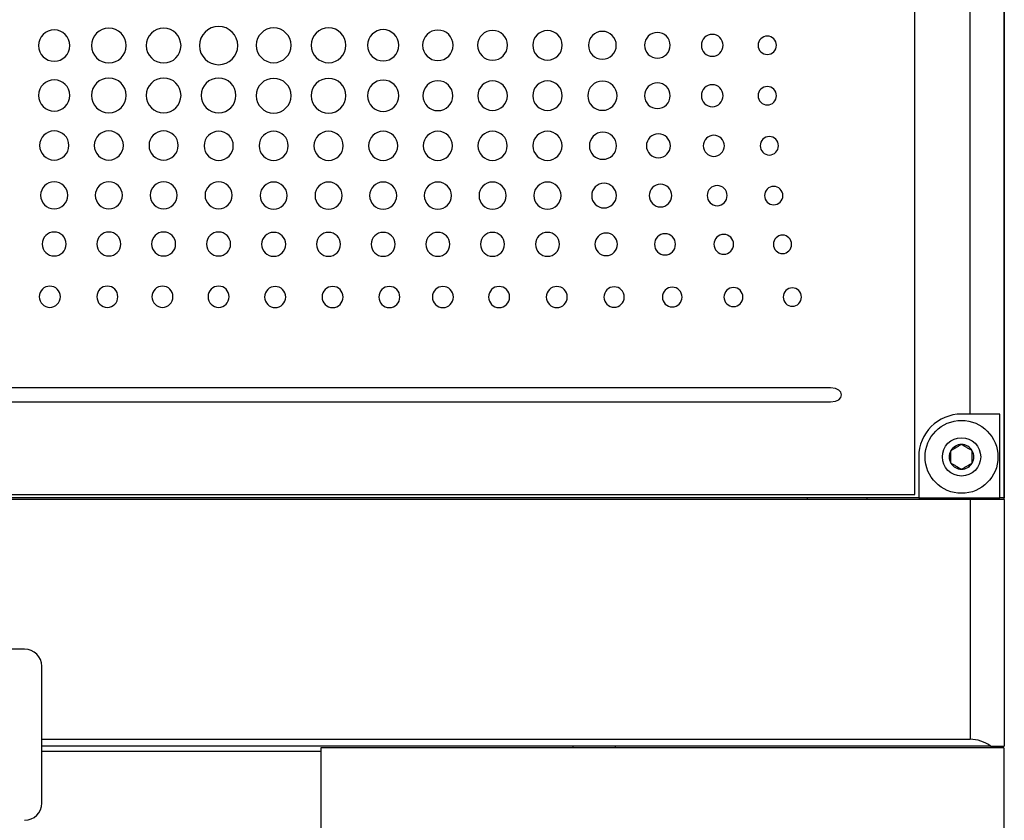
# Model space of a CAD drawing. Header units: inches. Extents: x 5.2 to 30.7, y 2.4 to 19.4.
# Tile 16 of 49: x 12.8 to 15.6, y 7.9 to 10.2. Entities that reach past the tile are written whole.
import ezdxf

# ---------------------------------------------------------------- set-up
doc = ezdxf.new("R2010")
doc.units = ezdxf.units.IN
doc.header["$MEASUREMENT"] = 0

msp = doc.modelspace()

# ---------------------------------------------------------------- linework, layer by layer
at = {"color": 7, "linetype": 'Continuous', "lineweight": 25}
for p, q in [((15.6256, 8.8211), (15.6256, 11.7361)), ((15.6256, 11.7311), (15.6256, 8.8261)), ((15.3646, 8.8361), (15.3646, 11.7211)), ((15.5256, 9.0711), (15.5256, 11.4861)), ((15.1182, 9.1477), (11.6255, 9.1477)), ((11.6255, 9.1068), (15.1182, 9.1068)), ((15.5256, 9.0711), (15.5006, 9.0711)), ((15.6122, 9.0711), (15.5256, 9.0711)), ((15.6122, 8.8261), (15.6122, 9.0711)), ((15.3756, 8.9461), (15.3756, 8.8261)), ((11.3246, 8.8361), (15.3646, 8.8361)), ((15.5256, 8.8211), (11.1656, 8.8211)), ((15.3756, 8.8261), (11.3156, 8.8261)), ((15.2238, 8.8261), (15.2238, 8.8211)), ((15.3756, 8.8261), (15.6122, 8.8261)), ((15.5256, 8.8211), (15.5256, 8.1211)), ((15.6256, 8.8211), (15.5256, 8.8211)), ((15.6256, 8.8261), (15.6122, 8.8261)), ((15.6256, 8.8211), (15.6256, 8.1011)), ((12.7646, 8.3844), (11.8646, 8.3844)), ((12.8146, 7.9344), (12.8146, 8.3344)), ((12.8146, 8.1211), (15.5256, 8.1211)), ((15.5856, 8.1011), (12.8146, 8.1011)), ((13.6296, 8.0854), (12.8146, 8.0854)), ((15.6246, 8.0961), (13.6296, 8.0961)), ((13.6296, 8.0961), (13.6296, 7.4196)), ((13.6296, 8.0854), (13.6296, 7.4196)), ((14.3651, 8.1011), (14.3651, 8.0961)), ((14.4901, 8.0961), (14.4901, 8.1011)), ((15.5856, 8.1011), (15.6256, 8.1011)), ((15.6246, 8.0961), (15.6246, 7.4196))]:
    msp.add_line(p, q, dxfattribs=at)
at = {"color": 1, "linetype": 'Continuous', "lineweight": 25}
msp.add_line((15.0506, 8.8211), (15.0506, 8.8261), dxfattribs=at)
at = {"color": 7, "linetype": 'Continuous', "lineweight": 25}
for radius in [0.1065, 0.056]:
    msp.add_circle((15.5006, 8.9461), radius, dxfattribs=at)
for centre, radius, start, end in [((15.5006, 8.9461), 0.125, 90, 180), ((15.5006, 8.9461), 0.0361, 90, 150), ((15.5006, 8.9461), 0.0361, 30, 90), ((15.5006, 8.9461), 0.0361, 150, 210), ((15.5006, 8.9461), 0.0361, 330, 30), ((15.5006, 8.9461), 0.0361, 210, 270), ((15.5006, 8.9461), 0.0361, 270, 330), ((12.7646, 8.3344), 0.05, 0, 90), ((15.5256, 8.0211), 0.1, 53.1301, 90), ((12.7646, 7.9344), 0.05, 270, 0)]:
    msp.add_arc(centre, radius, start, end, dxfattribs=at)
for points, knots in [([(12.8968, 10.1475), (12.8968, 10.1728), (12.8764, 10.1932), (12.8511, 10.1932), (12.8259, 10.1932), (12.8055, 10.1728), (12.8055, 10.1475)], [0, 0, 0, 0, 1, 1, 1, 2, 2, 2, 2]), ([(13.0614, 10.1475), (13.0614, 10.1756), (13.0387, 10.1983), (13.0106, 10.1983), (12.9825, 10.1983), (12.9598, 10.1756), (12.9598, 10.1475)], [0, 0, 0, 0, 1, 1, 1, 2, 2, 2, 2]), ([(13.2214, 10.1475), (13.2214, 10.1756), (13.1987, 10.1983), (13.1706, 10.1983), (13.1426, 10.1983), (13.1199, 10.1756), (13.1199, 10.1475)], [0, 0, 0, 0, 1, 1, 1, 2, 2, 2, 2]), ([(13.387, 10.1475), (13.387, 10.1784), (13.362, 10.2034), (13.3312, 10.2034), (13.3003, 10.2034), (13.2753, 10.1784), (13.2753, 10.1475)], [0, 0, 0, 0, 1, 1, 1, 2, 2, 2, 2]), ([(13.5427, 10.1484), (13.5427, 10.1764), (13.52, 10.1991), (13.492, 10.1991), (13.4639, 10.1991), (13.4412, 10.1764), (13.4412, 10.1484)], [2, 2, 2, 2, 3, 3, 3, 4, 4, 4, 4]), ([(13.703, 10.1484), (13.703, 10.1764), (13.6803, 10.1991), (13.6523, 10.1991), (13.6242, 10.1991), (13.6015, 10.1764), (13.6015, 10.1484)], [2, 2, 2, 2, 3, 3, 3, 4, 4, 4, 4]), ([(13.8574, 10.1484), (13.8574, 10.1736), (13.837, 10.1941), (13.8117, 10.1941), (13.7865, 10.1941), (13.7661, 10.1736), (13.7661, 10.1484)], [2, 2, 2, 2, 3, 3, 3, 4, 4, 4, 4]), ([(14.0162, 10.1484), (14.0162, 10.1731), (13.9962, 10.193), (13.9715, 10.193), (13.9468, 10.193), (13.9269, 10.1731), (13.9269, 10.1484)], [2, 2, 2, 2, 3, 3, 3, 4, 4, 4, 4]), ([(14.1749, 10.1484), (14.1749, 10.1725), (14.1553, 10.192), (14.1312, 10.192), (14.1071, 10.192), (14.0876, 10.1725), (14.0876, 10.1484)], [2, 2, 2, 2, 3, 3, 3, 4, 4, 4, 4]), ([(14.3347, 10.1484), (14.3347, 10.1722), (14.3154, 10.1915), (14.2915, 10.1915), (14.2677, 10.1915), (14.2484, 10.1722), (14.2484, 10.1484)], [2, 2, 2, 2, 3, 3, 3, 4, 4, 4, 4]), ([(14.4926, 10.1484), (14.4926, 10.1709), (14.4744, 10.1892), (14.4519, 10.1892), (14.4295, 10.1892), (14.4113, 10.1709), (14.4113, 10.1484)], [0, 0, 0, 0, 1, 1, 1, 2, 2, 2, 2]), ([(14.6499, 10.1484), (14.6499, 10.1691), (14.6331, 10.1859), (14.6124, 10.1859), (14.5916, 10.1859), (14.5748, 10.1691), (14.5748, 10.1484)], [0, 0, 0, 0, 1, 1, 1, 2, 2, 2, 2]), ([(14.8046, 10.1484), (14.8046, 10.166), (14.7904, 10.1804), (14.7728, 10.1804), (14.7553, 10.1804), (14.7411, 10.166), (14.7411, 10.1484)], [0, 0, 0, 0, 1, 1, 1, 2, 2, 2, 2]), ([(14.96, 10.1484), (14.96, 10.1632), (14.948, 10.1753), (14.9333, 10.1753), (14.9185, 10.1753), (14.9066, 10.1632), (14.9066, 10.1484)], [2, 2, 2, 2, 3, 3, 3, 4, 4, 4, 4]), ([(12.8055, 10.1475), (12.8055, 10.1223), (12.8259, 10.1018), (12.8511, 10.1018), (12.8764, 10.1018), (12.8968, 10.1223), (12.8968, 10.1475)], [2, 2, 2, 2, 3, 3, 3, 4, 4, 4, 4]), ([(12.9598, 10.1475), (12.9598, 10.1195), (12.9825, 10.0968), (13.0106, 10.0968), (13.0387, 10.0968), (13.0614, 10.1195), (13.0614, 10.1475)], [2, 2, 2, 2, 3, 3, 3, 4, 4, 4, 4]), ([(13.1199, 10.1475), (13.1199, 10.1195), (13.1426, 10.0968), (13.1706, 10.0968), (13.1987, 10.0968), (13.2214, 10.1195), (13.2214, 10.1475)], [2, 2, 2, 2, 3, 3, 3, 4, 4, 4, 4]), ([(13.2753, 10.1475), (13.2753, 10.1167), (13.3003, 10.0917), (13.3312, 10.0917), (13.362, 10.0917), (13.387, 10.1167), (13.387, 10.1475)], [2, 2, 2, 2, 3, 3, 3, 4, 4, 4, 4]), ([(13.4412, 10.1484), (13.4412, 10.1203), (13.4639, 10.0976), (13.492, 10.0976), (13.52, 10.0976), (13.5427, 10.1203), (13.5427, 10.1484)], [0, 0, 0, 0, 1, 1, 1, 2, 2, 2, 2]), ([(13.6015, 10.1484), (13.6015, 10.1203), (13.6242, 10.0976), (13.6523, 10.0976), (13.6803, 10.0976), (13.703, 10.1203), (13.703, 10.1484)], [0, 0, 0, 0, 1, 1, 1, 2, 2, 2, 2]), ([(13.7661, 10.1484), (13.7661, 10.1231), (13.7865, 10.1027), (13.8117, 10.1027), (13.837, 10.1027), (13.8574, 10.1231), (13.8574, 10.1484)], [0, 0, 0, 0, 1, 1, 1, 2, 2, 2, 2]), ([(13.9269, 10.1484), (13.9269, 10.1237), (13.9468, 10.1037), (13.9715, 10.1037), (13.9962, 10.1037), (14.0162, 10.1237), (14.0162, 10.1484)], [0, 0, 0, 0, 1, 1, 1, 2, 2, 2, 2]), ([(14.0876, 10.1484), (14.0876, 10.1243), (14.1071, 10.1047), (14.1312, 10.1047), (14.1553, 10.1047), (14.1749, 10.1243), (14.1749, 10.1484)], [0, 0, 0, 0, 1, 1, 1, 2, 2, 2, 2]), ([(14.2484, 10.1484), (14.2484, 10.1245), (14.2677, 10.1052), (14.2915, 10.1052), (14.3154, 10.1052), (14.3347, 10.1245), (14.3347, 10.1484)], [0, 0, 0, 0, 1, 1, 1, 2, 2, 2, 2]), ([(14.4113, 10.1484), (14.4113, 10.1258), (14.4295, 10.1076), (14.4519, 10.1076), (14.4744, 10.1076), (14.4926, 10.1258), (14.4926, 10.1484)], [2, 2, 2, 2, 3, 3, 3, 4, 4, 4, 4]), ([(14.5748, 10.1484), (14.5748, 10.1276), (14.5916, 10.1108), (14.6124, 10.1108), (14.6331, 10.1108), (14.6499, 10.1276), (14.6499, 10.1484)], [2, 2, 2, 2, 3, 3, 3, 4, 4, 4, 4]), ([(14.7411, 10.1484), (14.7411, 10.1307), (14.7553, 10.1164), (14.7728, 10.1164), (14.7904, 10.1164), (14.8046, 10.1307), (14.8046, 10.1484)], [2, 2, 2, 2, 3, 3, 3, 4, 4, 4, 4]), ([(14.9066, 10.1484), (14.9066, 10.1335), (14.9185, 10.1215), (14.9333, 10.1215), (14.948, 10.1215), (14.96, 10.1335), (14.96, 10.1484)], [0, 0, 0, 0, 1, 1, 1, 2, 2, 2, 2]), ([(12.8968, 10.002), (12.8968, 10.0273), (12.8764, 10.0477), (12.8511, 10.0477), (12.8259, 10.0477), (12.8055, 10.0273), (12.8055, 10.002)], [0, 0, 0, 0, 1, 1, 1, 2, 2, 2, 2]), ([(13.0614, 10.002), (13.0614, 10.0301), (13.0387, 10.0528), (13.0106, 10.0528), (12.9825, 10.0528), (12.9598, 10.0301), (12.9598, 10.002)], [0, 0, 0, 0, 1, 1, 1, 2, 2, 2, 2]), ([(13.2214, 10.002), (13.2214, 10.0301), (13.1987, 10.0528), (13.1706, 10.0528), (13.1426, 10.0528), (13.1199, 10.0301), (13.1199, 10.002)], [0, 0, 0, 0, 1, 1, 1, 2, 2, 2, 2]), ([(13.3819, 10.002), (13.3819, 10.0301), (13.3592, 10.0528), (13.3312, 10.0528), (13.3031, 10.0528), (13.2804, 10.0301), (13.2804, 10.002)], [0, 0, 0, 0, 1, 1, 1, 2, 2, 2, 2]), ([(13.5427, 10.0011), (13.5427, 10.0292), (13.52, 10.0519), (13.492, 10.0519), (13.4639, 10.0519), (13.4412, 10.0292), (13.4412, 10.0011)], [2, 2, 2, 2, 3, 3, 3, 4, 4, 4, 4]), ([(13.703, 10.0011), (13.703, 10.0292), (13.6803, 10.0519), (13.6523, 10.0519), (13.6242, 10.0519), (13.6015, 10.0292), (13.6015, 10.0011)], [2, 2, 2, 2, 3, 3, 3, 4, 4, 4, 4]), ([(13.8574, 10.0011), (13.8574, 10.0264), (13.837, 10.0468), (13.8117, 10.0468), (13.7865, 10.0468), (13.7661, 10.0264), (13.7661, 10.0011)], [2, 2, 2, 2, 3, 3, 3, 4, 4, 4, 4]), ([(14.0152, 10.0011), (14.0152, 10.0252), (13.9957, 10.0448), (13.9715, 10.0448), (13.9474, 10.0448), (13.9279, 10.0252), (13.9279, 10.0011)], [2, 2, 2, 2, 3, 3, 3, 4, 4, 4, 4]), ([(14.1744, 10.0011), (14.1744, 10.025), (14.1551, 10.0443), (14.1312, 10.0443), (14.1074, 10.0443), (14.0881, 10.025), (14.0881, 10.0011)], [2, 2, 2, 2, 3, 3, 3, 4, 4, 4, 4]), ([(14.3347, 10.0011), (14.3347, 10.025), (14.3154, 10.0443), (14.2915, 10.0443), (14.2677, 10.0443), (14.2484, 10.025), (14.2484, 10.0011)], [2, 2, 2, 2, 3, 3, 3, 4, 4, 4, 4]), ([(14.4946, 10.0011), (14.4946, 10.0247), (14.4755, 10.0438), (14.4284, 10.0438), (14.4093, 10.0247), (14.4093, 10.0011)], [0, 0, 0, 0, 1, 1, 2, 2, 2, 2]), ([(14.6499, 10.0011), (14.6499, 10.0219), (14.6331, 10.0387), (14.6124, 10.0387), (14.5916, 10.0387), (14.5748, 10.0219), (14.5748, 10.0011)], [0, 0, 0, 0, 1, 1, 1, 2, 2, 2, 2]), ([(14.8046, 10.0011), (14.8046, 10.0188), (14.7904, 10.0331), (14.7728, 10.0331), (14.7553, 10.0331), (14.7411, 10.0188), (14.7411, 10.0011)], [0, 0, 0, 0, 1, 1, 1, 2, 2, 2, 2]), ([(14.96, 10.0011), (14.96, 10.016), (14.948, 10.028), (14.9333, 10.028), (14.9185, 10.028), (14.9066, 10.016), (14.9066, 10.0011)], [2, 2, 2, 2, 3, 3, 3, 4, 4, 4, 4]), ([(12.8055, 10.002), (12.8055, 9.9768), (12.8259, 9.9563), (12.8511, 9.9563), (12.8764, 9.9563), (12.8968, 9.9768), (12.8968, 10.002)], [2, 2, 2, 2, 3, 3, 3, 4, 4, 4, 4]), ([(12.9598, 10.002), (12.9598, 9.974), (12.9825, 9.9513), (13.0106, 9.9513), (13.0387, 9.9513), (13.0614, 9.974), (13.0614, 10.002)], [2, 2, 2, 2, 3, 3, 3, 4, 4, 4, 4]), ([(13.1199, 10.002), (13.1199, 9.974), (13.1426, 9.9513), (13.1706, 9.9513), (13.1987, 9.9513), (13.2214, 9.974), (13.2214, 10.002)], [2, 2, 2, 2, 3, 3, 3, 4, 4, 4, 4]), ([(13.2804, 10.002), (13.2804, 9.974), (13.3031, 9.9513), (13.3312, 9.9513), (13.3592, 9.9513), (13.3819, 9.974), (13.3819, 10.002)], [2, 2, 2, 2, 3, 3, 3, 4, 4, 4, 4]), ([(13.4412, 10.0011), (13.4412, 9.9731), (13.4639, 9.9504), (13.492, 9.9504), (13.52, 9.9504), (13.5427, 9.9731), (13.5427, 10.0011)], [0, 0, 0, 0, 1, 1, 1, 2, 2, 2, 2]), ([(13.6015, 10.0011), (13.6015, 9.9731), (13.6242, 9.9504), (13.6523, 9.9504), (13.6803, 9.9504), (13.703, 9.9731), (13.703, 10.0011)], [0, 0, 0, 0, 1, 1, 1, 2, 2, 2, 2]), ([(13.7661, 10.0011), (13.7661, 9.9759), (13.7865, 9.9554), (13.8117, 9.9554), (13.837, 9.9554), (13.8574, 9.9759), (13.8574, 10.0011)], [0, 0, 0, 0, 1, 1, 1, 2, 2, 2, 2]), ([(13.9279, 10.0011), (13.9279, 9.977), (13.9474, 9.9575), (13.9715, 9.9575), (13.9957, 9.9575), (14.0152, 9.977), (14.0152, 10.0011)], [0, 0, 0, 0, 1, 1, 1, 2, 2, 2, 2]), ([(14.0881, 10.0011), (14.0881, 9.9773), (14.1074, 9.958), (14.1312, 9.958), (14.1551, 9.958), (14.1744, 9.9773), (14.1744, 10.0011)], [0, 0, 0, 0, 1, 1, 1, 2, 2, 2, 2]), ([(14.2484, 10.0011), (14.2484, 9.9773), (14.2677, 9.958), (14.2915, 9.958), (14.3154, 9.958), (14.3347, 9.9773), (14.3347, 10.0011)], [0, 0, 0, 0, 1, 1, 1, 2, 2, 2, 2]), ([(14.4093, 10.0011), (14.4093, 9.9776), (14.4284, 9.9585), (14.4755, 9.9585), (14.4946, 9.9776), (14.4946, 10.0011)], [2, 2, 2, 2, 3, 3, 4, 4, 4, 4]), ([(14.5748, 10.0011), (14.5748, 9.9804), (14.5916, 9.9636), (14.6124, 9.9636), (14.6331, 9.9636), (14.6499, 9.9804), (14.6499, 10.0011)], [2, 2, 2, 2, 3, 3, 3, 4, 4, 4, 4]), ([(14.7411, 10.0011), (14.7411, 9.9835), (14.7553, 9.9691), (14.7728, 9.9691), (14.7904, 9.9691), (14.8046, 9.9835), (14.8046, 10.0011)], [2, 2, 2, 2, 3, 3, 3, 4, 4, 4, 4]), ([(14.9066, 10.0011), (14.9066, 9.9863), (14.9185, 9.9742), (14.9333, 9.9742), (14.948, 9.9742), (14.96, 9.9863), (14.96, 10.0011)], [0, 0, 0, 0, 1, 1, 1, 2, 2, 2, 2]), ([(12.8938, 9.8557), (12.8938, 9.8793), (12.8747, 9.8984), (12.8511, 9.8984), (12.8276, 9.8984), (12.8085, 9.8793), (12.8085, 9.8557)], [0, 0, 0, 0, 1, 1, 1, 2, 2, 2, 2]), ([(13.0532, 9.8557), (13.0532, 9.8793), (13.0342, 9.8984), (13.0106, 9.8984), (12.987, 9.8984), (12.968, 9.8793), (12.968, 9.8557)], [0, 0, 0, 0, 1, 1, 1, 2, 2, 2, 2]), ([(13.2133, 9.8557), (13.2133, 9.8793), (13.1942, 9.8984), (13.1706, 9.8984), (13.1471, 9.8984), (13.128, 9.8793), (13.128, 9.8557)], [0, 0, 0, 0, 1, 1, 1, 2, 2, 2, 2]), ([(13.3741, 9.8548), (13.3741, 9.8784), (13.355, 9.8975), (13.3079, 9.8975), (13.2888, 9.8784), (13.2888, 9.8548)], [2, 2, 2, 2, 3, 3, 4, 4, 4, 4]), ([(13.5346, 9.8548), (13.5346, 9.8784), (13.5155, 9.8975), (13.492, 9.8975), (13.4684, 9.8975), (13.4493, 9.8784), (13.4493, 9.8548)], [2, 2, 2, 2, 3, 3, 3, 4, 4, 4, 4]), ([(13.6949, 9.8548), (13.6949, 9.8784), (13.6758, 9.8975), (13.6523, 9.8975), (13.6287, 9.8975), (13.6096, 9.8784), (13.6096, 9.8548)], [2, 2, 2, 2, 3, 3, 3, 4, 4, 4, 4]), ([(13.8544, 9.8548), (13.8544, 9.8784), (13.8353, 9.8975), (13.8117, 9.8975), (13.7881, 9.8975), (13.7691, 9.8784), (13.7691, 9.8548)], [2, 2, 2, 2, 3, 3, 3, 4, 4, 4, 4]), ([(14.0141, 9.8548), (14.0141, 9.8784), (13.9951, 9.8975), (13.9715, 9.8975), (13.9479, 9.8975), (13.9289, 9.8784), (13.9289, 9.8548)], [2, 2, 2, 2, 3, 3, 3, 4, 4, 4, 4]), ([(14.1738, 9.8548), (14.1738, 9.8784), (14.1548, 9.8975), (14.1312, 9.8975), (14.1076, 9.8975), (14.0885, 9.8784), (14.0885, 9.8548)], [2, 2, 2, 2, 3, 3, 3, 4, 4, 4, 4]), ([(14.3341, 9.8548), (14.3341, 9.8784), (14.3151, 9.8975), (14.2915, 9.8975), (14.2679, 9.8975), (14.2488, 9.8784), (14.2488, 9.8548)], [2, 2, 2, 2, 3, 3, 3, 4, 4, 4, 4]), ([(14.493, 9.8548), (14.493, 9.8767), (14.4753, 9.8944), (14.4534, 9.8944), (14.4316, 9.8944), (14.4138, 9.8767), (14.4138, 9.8548)], [0, 0, 0, 0, 1, 1, 1, 2, 2, 2, 2]), ([(14.6504, 9.8548), (14.6504, 9.8742), (14.6347, 9.8899), (14.6154, 9.8899), (14.596, 9.8899), (14.5804, 9.8742), (14.5804, 9.8548)], [0, 0, 0, 0, 1, 1, 1, 2, 2, 2, 2]), ([(14.8081, 9.8548), (14.8081, 9.8719), (14.7943, 9.8858), (14.7773, 9.8858), (14.7604, 9.8858), (14.7466, 9.8719), (14.7466, 9.8548)], [0, 0, 0, 0, 1, 1, 1, 2, 2, 2, 2]), ([(14.966, 9.8548), (14.966, 9.8697), (14.954, 9.8817), (14.9393, 9.8817), (14.9246, 9.8817), (14.9126, 9.8697), (14.9126, 9.8548)], [2, 2, 2, 2, 3, 3, 3, 4, 4, 4, 4]), ([(12.8085, 9.8557), (12.8085, 9.8322), (12.8276, 9.8131), (12.8511, 9.8131), (12.8747, 9.8131), (12.8938, 9.8322), (12.8938, 9.8557)], [2, 2, 2, 2, 3, 3, 3, 4, 4, 4, 4]), ([(12.968, 9.8557), (12.968, 9.8322), (12.987, 9.8131), (13.0106, 9.8131), (13.0342, 9.8131), (13.0532, 9.8322), (13.0532, 9.8557)], [2, 2, 2, 2, 3, 3, 3, 4, 4, 4, 4]), ([(13.128, 9.8557), (13.128, 9.8322), (13.1471, 9.8131), (13.1706, 9.8131), (13.1942, 9.8131), (13.2133, 9.8322), (13.2133, 9.8557)], [2, 2, 2, 2, 3, 3, 3, 4, 4, 4, 4]), ([(13.2888, 9.8548), (13.2888, 9.8313), (13.3079, 9.8122), (13.355, 9.8122), (13.3741, 9.8313), (13.3741, 9.8548)], [0, 0, 0, 0, 1, 1, 2, 2, 2, 2]), ([(13.4493, 9.8548), (13.4493, 9.8313), (13.4684, 9.8122), (13.492, 9.8122), (13.5155, 9.8122), (13.5346, 9.8313), (13.5346, 9.8548)], [0, 0, 0, 0, 1, 1, 1, 2, 2, 2, 2]), ([(13.6096, 9.8548), (13.6096, 9.8313), (13.6287, 9.8122), (13.6523, 9.8122), (13.6758, 9.8122), (13.6949, 9.8313), (13.6949, 9.8548)], [0, 0, 0, 0, 1, 1, 1, 2, 2, 2, 2]), ([(13.7691, 9.8548), (13.7691, 9.8313), (13.7881, 9.8122), (13.8117, 9.8122), (13.8353, 9.8122), (13.8544, 9.8313), (13.8544, 9.8548)], [0, 0, 0, 0, 1, 1, 1, 2, 2, 2, 2]), ([(13.9289, 9.8548), (13.9289, 9.8313), (13.9479, 9.8122), (13.9715, 9.8122), (13.9951, 9.8122), (14.0141, 9.8313), (14.0141, 9.8548)], [0, 0, 0, 0, 1, 1, 1, 2, 2, 2, 2]), ([(14.0885, 9.8548), (14.0885, 9.8313), (14.1076, 9.8122), (14.1312, 9.8122), (14.1548, 9.8122), (14.1738, 9.8313), (14.1738, 9.8548)], [0, 0, 0, 0, 1, 1, 1, 2, 2, 2, 2]), ([(14.2488, 9.8548), (14.2488, 9.8313), (14.2679, 9.8122), (14.2915, 9.8122), (14.3151, 9.8122), (14.3341, 9.8313), (14.3341, 9.8548)], [0, 0, 0, 0, 1, 1, 1, 2, 2, 2, 2]), ([(14.4138, 9.8548), (14.4138, 9.833), (14.4316, 9.8153), (14.4534, 9.8153), (14.4753, 9.8153), (14.493, 9.833), (14.493, 9.8548)], [2, 2, 2, 2, 3, 3, 3, 4, 4, 4, 4]), ([(14.5804, 9.8548), (14.5804, 9.8355), (14.596, 9.8198), (14.6154, 9.8198), (14.6347, 9.8198), (14.6504, 9.8355), (14.6504, 9.8548)], [2, 2, 2, 2, 3, 3, 3, 4, 4, 4, 4]), ([(14.7466, 9.8548), (14.7466, 9.8377), (14.7604, 9.8239), (14.7773, 9.8239), (14.7943, 9.8239), (14.8081, 9.8377), (14.8081, 9.8548)], [2, 2, 2, 2, 3, 3, 3, 4, 4, 4, 4]), ([(14.9126, 9.8548), (14.9126, 9.84), (14.9246, 9.8279), (14.9393, 9.8279), (14.954, 9.8279), (14.966, 9.84), (14.966, 9.8548)], [0, 0, 0, 0, 1, 1, 1, 2, 2, 2, 2]), ([(12.8907, 9.7102), (12.8907, 9.7321), (12.873, 9.7498), (12.8511, 9.7498), (12.8293, 9.7498), (12.8115, 9.7321), (12.8115, 9.7102)], [2, 2, 2, 2, 3, 3, 3, 4, 4, 4, 4]), ([(13.0502, 9.7102), (13.0502, 9.7321), (13.0325, 9.7498), (13.0106, 9.7498), (12.9887, 9.7498), (12.971, 9.7321), (12.971, 9.7102)], [2, 2, 2, 2, 3, 3, 3, 4, 4, 4, 4]), ([(13.2102, 9.7102), (13.2102, 9.7321), (13.1925, 9.7498), (13.1706, 9.7498), (13.1488, 9.7498), (13.131, 9.7321), (13.131, 9.7102)], [2, 2, 2, 2, 3, 3, 3, 4, 4, 4, 4]), ([(13.3708, 9.7102), (13.3708, 9.7321), (13.353, 9.7498), (13.3312, 9.7498), (13.3093, 9.7498), (13.2916, 9.7321), (13.2916, 9.7102)], [2, 2, 2, 2, 3, 3, 3, 4, 4, 4, 4]), ([(13.5315, 9.7093), (13.5315, 9.7312), (13.5138, 9.7489), (13.492, 9.7489), (13.4701, 9.7489), (13.4524, 9.7312), (13.4524, 9.7093)], [2, 2, 2, 2, 3, 3, 3, 4, 4, 4, 4]), ([(13.6918, 9.7093), (13.6918, 9.7312), (13.6741, 9.7489), (13.6523, 9.7489), (13.6304, 9.7489), (13.6127, 9.7312), (13.6127, 9.7093)], [2, 2, 2, 2, 3, 3, 3, 4, 4, 4, 4]), ([(13.8513, 9.7093), (13.8513, 9.7312), (13.8336, 9.7489), (13.8117, 9.7489), (13.7899, 9.7489), (13.7721, 9.7312), (13.7721, 9.7093)], [2, 2, 2, 2, 3, 3, 3, 4, 4, 4, 4]), ([(14.0111, 9.7093), (14.0111, 9.7312), (13.9934, 9.7489), (13.9715, 9.7489), (13.9496, 9.7489), (13.9319, 9.7312), (13.9319, 9.7093)], [2, 2, 2, 2, 3, 3, 3, 4, 4, 4, 4]), ([(14.1708, 9.7093), (14.1708, 9.7312), (14.153, 9.7489), (14.1312, 9.7489), (14.1093, 9.7489), (14.0916, 9.7312), (14.0916, 9.7093)], [2, 2, 2, 2, 3, 3, 3, 4, 4, 4, 4]), ([(14.3311, 9.7093), (14.3311, 9.7312), (14.3133, 9.7489), (14.2915, 9.7489), (14.2696, 9.7489), (14.2519, 9.7312), (14.2519, 9.7093)], [2, 2, 2, 2, 3, 3, 3, 4, 4, 4, 4]), ([(14.4927, 9.7093), (14.4927, 9.7292), (14.4766, 9.7453), (14.4567, 9.7453), (14.4367, 9.7453), (14.4206, 9.7292), (14.4206, 9.7093)], [0, 0, 0, 0, 1, 1, 1, 2, 2, 2, 2]), ([(14.6548, 9.7093), (14.6548, 9.7275), (14.64, 9.7423), (14.6218, 9.7423), (14.6036, 9.7423), (14.5888, 9.7275), (14.5888, 9.7093)], [0, 0, 0, 0, 1, 1, 1, 2, 2, 2, 2]), ([(14.8162, 9.7093), (14.8162, 9.7256), (14.8031, 9.7387), (14.787, 9.7387), (14.7708, 9.7387), (14.7578, 9.7256), (14.7578, 9.7093)], [0, 0, 0, 0, 1, 1, 1, 2, 2, 2, 2]), ([(14.9789, 9.7093), (14.9789, 9.7242), (14.9669, 9.7362), (14.9522, 9.7362), (14.9374, 9.7362), (14.9255, 9.7242), (14.9255, 9.7093)], [2, 2, 2, 2, 3, 3, 3, 4, 4, 4, 4]), ([(12.8115, 9.7102), (12.8115, 9.6883), (12.8293, 9.6706), (12.8511, 9.6706), (12.873, 9.6706), (12.8907, 9.6883), (12.8907, 9.7102)], [0, 0, 0, 0, 1, 1, 1, 2, 2, 2, 2]), ([(12.971, 9.7102), (12.971, 9.6883), (12.9887, 9.6706), (13.0106, 9.6706), (13.0325, 9.6706), (13.0502, 9.6883), (13.0502, 9.7102)], [0, 0, 0, 0, 1, 1, 1, 2, 2, 2, 2]), ([(13.131, 9.7102), (13.131, 9.6883), (13.1488, 9.6706), (13.1706, 9.6706), (13.1925, 9.6706), (13.2102, 9.6883), (13.2102, 9.7102)], [0, 0, 0, 0, 1, 1, 1, 2, 2, 2, 2]), ([(13.2916, 9.7102), (13.2916, 9.6883), (13.3093, 9.6706), (13.3312, 9.6706), (13.353, 9.6706), (13.3708, 9.6883), (13.3708, 9.7102)], [0, 0, 0, 0, 1, 1, 1, 2, 2, 2, 2]), ([(13.4524, 9.7093), (13.4524, 9.6874), (13.4701, 9.6697), (13.492, 9.6697), (13.5138, 9.6697), (13.5315, 9.6874), (13.5315, 9.7093)], [0, 0, 0, 0, 1, 1, 1, 2, 2, 2, 2]), ([(13.6127, 9.7093), (13.6127, 9.6874), (13.6304, 9.6697), (13.6523, 9.6697), (13.6741, 9.6697), (13.6918, 9.6874), (13.6918, 9.7093)], [0, 0, 0, 0, 1, 1, 1, 2, 2, 2, 2]), ([(13.7721, 9.7093), (13.7721, 9.6874), (13.7899, 9.6697), (13.8117, 9.6697), (13.8336, 9.6697), (13.8513, 9.6874), (13.8513, 9.7093)], [0, 0, 0, 0, 1, 1, 1, 2, 2, 2, 2]), ([(13.9319, 9.7093), (13.9319, 9.6874), (13.9496, 9.6697), (13.9715, 9.6697), (13.9934, 9.6697), (14.0111, 9.6874), (14.0111, 9.7093)], [0, 0, 0, 0, 1, 1, 1, 2, 2, 2, 2]), ([(14.0916, 9.7093), (14.0916, 9.6874), (14.1093, 9.6697), (14.1312, 9.6697), (14.153, 9.6697), (14.1708, 9.6874), (14.1708, 9.7093)], [0, 0, 0, 0, 1, 1, 1, 2, 2, 2, 2]), ([(14.2519, 9.7093), (14.2519, 9.6874), (14.2696, 9.6697), (14.2915, 9.6697), (14.3133, 9.6697), (14.3311, 9.6874), (14.3311, 9.7093)], [0, 0, 0, 0, 1, 1, 1, 2, 2, 2, 2]), ([(14.4206, 9.7093), (14.4206, 9.6894), (14.4367, 9.6733), (14.4567, 9.6733), (14.4766, 9.6733), (14.4927, 9.6894), (14.4927, 9.7093)], [2, 2, 2, 2, 3, 3, 3, 4, 4, 4, 4]), ([(14.5888, 9.7093), (14.5888, 9.6911), (14.6036, 9.6763), (14.6218, 9.6763), (14.64, 9.6763), (14.6548, 9.6911), (14.6548, 9.7093)], [2, 2, 2, 2, 3, 3, 3, 4, 4, 4, 4]), ([(14.7578, 9.7093), (14.7578, 9.693), (14.7708, 9.6799), (14.787, 9.6799), (14.8031, 9.6799), (14.8162, 9.693), (14.8162, 9.7093)], [2, 2, 2, 2, 3, 3, 3, 4, 4, 4, 4]), ([(14.9255, 9.7093), (14.9255, 9.6944), (14.9374, 9.6824), (14.9522, 9.6824), (14.9669, 9.6824), (14.9789, 9.6944), (14.9789, 9.7093)], [0, 0, 0, 0, 1, 1, 1, 2, 2, 2, 2]), ([(12.8862, 9.5679), (12.8862, 9.5872), (12.8705, 9.6029), (12.8511, 9.6029), (12.8318, 9.6029), (12.8161, 9.5872), (12.8161, 9.5679)], [2, 2, 2, 2, 3, 3, 3, 4, 4, 4, 4]), ([(13.0456, 9.5679), (13.0456, 9.5872), (13.0299, 9.6029), (13.0106, 9.6029), (12.9912, 9.6029), (12.9756, 9.5872), (12.9756, 9.5679)], [2, 2, 2, 2, 3, 3, 3, 4, 4, 4, 4]), ([(13.2057, 9.5679), (13.2057, 9.5872), (13.19, 9.6029), (13.1706, 9.6029), (13.1513, 9.6029), (13.1356, 9.5872), (13.1356, 9.5679)], [2, 2, 2, 2, 3, 3, 3, 4, 4, 4, 4]), ([(13.3662, 9.5679), (13.3662, 9.5872), (13.3505, 9.6029), (13.3311, 9.6029), (13.3118, 9.6029), (13.2961, 9.5872), (13.2961, 9.5679)], [2, 2, 2, 2, 3, 3, 3, 4, 4, 4, 4]), ([(13.527, 9.567), (13.527, 9.5863), (13.5113, 9.602), (13.492, 9.602), (13.4726, 9.602), (13.4569, 9.5863), (13.4569, 9.567)], [0, 0, 0, 0, 1, 1, 1, 2, 2, 2, 2]), ([(13.6873, 9.567), (13.6873, 9.5863), (13.6716, 9.602), (13.6523, 9.602), (13.6329, 9.602), (13.6172, 9.5863), (13.6172, 9.567)], [0, 0, 0, 0, 1, 1, 1, 2, 2, 2, 2]), ([(13.8468, 9.567), (13.8468, 9.5863), (13.8311, 9.602), (13.8117, 9.602), (13.7924, 9.602), (13.7767, 9.5863), (13.7767, 9.567)], [0, 0, 0, 0, 1, 1, 1, 2, 2, 2, 2]), ([(14.0065, 9.567), (14.0065, 9.5863), (13.9909, 9.602), (13.9715, 9.602), (13.9522, 9.602), (13.9365, 9.5863), (13.9365, 9.567)], [0, 0, 0, 0, 1, 1, 1, 2, 2, 2, 2]), ([(14.1662, 9.567), (14.1662, 9.5863), (14.1505, 9.602), (14.1312, 9.602), (14.1119, 9.602), (14.0962, 9.5863), (14.0962, 9.567)], [0, 0, 0, 0, 1, 1, 1, 2, 2, 2, 2]), ([(14.3265, 9.567), (14.3265, 9.5863), (14.3108, 9.602), (14.2915, 9.602), (14.2722, 9.602), (14.2565, 9.5863), (14.2565, 9.567)], [0, 0, 0, 0, 1, 1, 1, 2, 2, 2, 2]), ([(14.4961, 9.567), (14.4961, 9.5852), (14.4813, 9.6), (14.4631, 9.6), (14.4449, 9.6), (14.4301, 9.5852), (14.4301, 9.567)], [0, 0, 0, 0, 1, 1, 1, 2, 2, 2, 2]), ([(14.6654, 9.567), (14.6654, 9.5841), (14.6516, 9.598), (14.6347, 9.598), (14.6177, 9.598), (14.604, 9.5841), (14.604, 9.567)], [0, 0, 0, 0, 1, 1, 1, 2, 2, 2, 2]), ([(14.835, 9.567), (14.835, 9.583), (14.8221, 9.596), (14.8063, 9.596), (14.7904, 9.596), (14.7776, 9.583), (14.7776, 9.567)], [0, 0, 0, 0, 1, 1, 1, 2, 2, 2, 2]), ([(15.0046, 9.567), (15.0046, 9.5819), (14.9926, 9.5939), (14.9779, 9.5939), (14.9632, 9.5939), (14.9512, 9.5819), (14.9512, 9.567)], [2, 2, 2, 2, 3, 3, 3, 4, 4, 4, 4]), ([(12.8161, 9.5679), (12.8161, 9.5485), (12.8318, 9.5329), (12.8511, 9.5329), (12.8705, 9.5329), (12.8862, 9.5485), (12.8862, 9.5679)], [0, 0, 0, 0, 1, 1, 1, 2, 2, 2, 2]), ([(12.9756, 9.5679), (12.9756, 9.5485), (12.9912, 9.5329), (13.0106, 9.5329), (13.0299, 9.5329), (13.0456, 9.5485), (13.0456, 9.5679)], [0, 0, 0, 0, 1, 1, 1, 2, 2, 2, 2]), ([(13.1356, 9.5679), (13.1356, 9.5485), (13.1513, 9.5329), (13.1706, 9.5329), (13.19, 9.5329), (13.2057, 9.5485), (13.2057, 9.5679)], [0, 0, 0, 0, 1, 1, 1, 2, 2, 2, 2]), ([(13.2961, 9.5679), (13.2961, 9.5485), (13.3118, 9.5329), (13.3311, 9.5329), (13.3505, 9.5329), (13.3662, 9.5485), (13.3662, 9.5679)], [0, 0, 0, 0, 1, 1, 1, 2, 2, 2, 2]), ([(13.4569, 9.567), (13.4569, 9.5477), (13.4726, 9.532), (13.492, 9.532), (13.5113, 9.532), (13.527, 9.5477), (13.527, 9.567)], [2, 2, 2, 2, 3, 3, 3, 4, 4, 4, 4]), ([(13.6172, 9.567), (13.6172, 9.5477), (13.6329, 9.532), (13.6523, 9.532), (13.6716, 9.532), (13.6873, 9.5477), (13.6873, 9.567)], [2, 2, 2, 2, 3, 3, 3, 4, 4, 4, 4]), ([(13.7767, 9.567), (13.7767, 9.5477), (13.7924, 9.532), (13.8117, 9.532), (13.8311, 9.532), (13.8468, 9.5477), (13.8468, 9.567)], [2, 2, 2, 2, 3, 3, 3, 4, 4, 4, 4]), ([(13.9365, 9.567), (13.9365, 9.5477), (13.9522, 9.532), (13.9715, 9.532), (13.9909, 9.532), (14.0065, 9.5477), (14.0065, 9.567)], [2, 2, 2, 2, 3, 3, 3, 4, 4, 4, 4]), ([(14.0962, 9.567), (14.0962, 9.5477), (14.1119, 9.532), (14.1312, 9.532), (14.1505, 9.532), (14.1662, 9.5477), (14.1662, 9.567)], [2, 2, 2, 2, 3, 3, 3, 4, 4, 4, 4]), ([(14.2565, 9.567), (14.2565, 9.5477), (14.2722, 9.532), (14.2915, 9.532), (14.3108, 9.532), (14.3265, 9.5477), (14.3265, 9.567)], [2, 2, 2, 2, 3, 3, 3, 4, 4, 4, 4]), ([(14.4301, 9.567), (14.4301, 9.5488), (14.4449, 9.534), (14.4631, 9.534), (14.4813, 9.534), (14.4961, 9.5488), (14.4961, 9.567)], [2, 2, 2, 2, 3, 3, 3, 4, 4, 4, 4]), ([(14.604, 9.567), (14.604, 9.5499), (14.6177, 9.5361), (14.6347, 9.5361), (14.6516, 9.5361), (14.6654, 9.5499), (14.6654, 9.567)], [2, 2, 2, 2, 3, 3, 3, 4, 4, 4, 4]), ([(14.7776, 9.567), (14.7776, 9.551), (14.7904, 9.5381), (14.8063, 9.5381), (14.8221, 9.5381), (14.835, 9.551), (14.835, 9.567)], [2, 2, 2, 2, 3, 3, 3, 4, 4, 4, 4]), ([(14.9512, 9.567), (14.9512, 9.5521), (14.9632, 9.5401), (14.9779, 9.5401), (14.9926, 9.5401), (15.0046, 9.5521), (15.0046, 9.567)], [0, 0, 0, 0, 1, 1, 1, 2, 2, 2, 2]), ([(12.869, 9.4138), (12.869, 9.4309), (12.8552, 9.4448), (12.8382, 9.4448), (12.8213, 9.4448), (12.8075, 9.4309), (12.8075, 9.4138)], [0, 0, 0, 0, 1, 1, 1, 2, 2, 2, 2]), ([(13.037, 9.4138), (13.037, 9.4309), (13.0233, 9.4448), (13.0063, 9.4448), (12.9893, 9.4448), (12.9756, 9.4309), (12.9756, 9.4138)], [0, 0, 0, 0, 1, 1, 1, 2, 2, 2, 2]), ([(13.1979, 9.4138), (13.1979, 9.4309), (13.1842, 9.4448), (13.1672, 9.4448), (13.1502, 9.4448), (13.1365, 9.4309), (13.1365, 9.4138)], [0, 0, 0, 0, 1, 1, 1, 2, 2, 2, 2]), ([(13.3619, 9.4138), (13.3619, 9.4309), (13.3481, 9.4448), (13.3311, 9.4448), (13.3142, 9.4448), (13.3004, 9.4309), (13.3004, 9.4138)], [0, 0, 0, 0, 1, 1, 1, 2, 2, 2, 2]), ([(13.527, 9.4129), (13.527, 9.4301), (13.5132, 9.4439), (13.4963, 9.4439), (13.4793, 9.4439), (13.4655, 9.4301), (13.4655, 9.4129)], [0, 0, 0, 0, 1, 1, 1, 2, 2, 2, 2]), ([(13.6948, 9.4129), (13.6948, 9.4301), (13.681, 9.4439), (13.6471, 9.4439), (13.6333, 9.4301), (13.6333, 9.4129)], [0, 0, 0, 0, 1, 1, 2, 2, 2, 2]), ([(13.8605, 9.4129), (13.8605, 9.4301), (13.8467, 9.4439), (13.8298, 9.4439), (13.8128, 9.4439), (13.7991, 9.4301), (13.7991, 9.4129)], [0, 0, 0, 0, 1, 1, 1, 2, 2, 2, 2]), ([(14.0168, 9.4129), (14.0168, 9.4301), (14.0031, 9.4439), (13.9861, 9.4439), (13.9692, 9.4439), (13.9554, 9.4301), (13.9554, 9.4129)], [0, 0, 0, 0, 1, 1, 1, 2, 2, 2, 2]), ([(14.1808, 9.4129), (14.1808, 9.4301), (14.1671, 9.4439), (14.1332, 9.4439), (14.1194, 9.4301), (14.1194, 9.4129)], [0, 0, 0, 0, 1, 1, 2, 2, 2, 2]), ([(14.3495, 9.4129), (14.3495, 9.43), (14.3357, 9.4439), (14.3188, 9.4439), (14.3018, 9.4439), (14.2881, 9.43), (14.2881, 9.4129)], [0, 0, 0, 0, 1, 1, 1, 2, 2, 2, 2]), ([(14.5159, 9.4129), (14.5159, 9.4295), (14.5026, 9.4429), (14.4862, 9.4429), (14.4698, 9.4429), (14.4565, 9.4295), (14.4565, 9.4129)], [2, 2, 2, 2, 3, 3, 3, 4, 4, 4, 4]), ([(14.6846, 9.4129), (14.6846, 9.4289), (14.6717, 9.4419), (14.6559, 9.4419), (14.64, 9.4419), (14.6272, 9.4289), (14.6272, 9.4129)], [2, 2, 2, 2, 3, 3, 3, 4, 4, 4, 4]), ([(14.8623, 9.4129), (14.8623, 9.4283), (14.8499, 9.4409), (14.8346, 9.4409), (14.8193, 9.4409), (14.8069, 9.4283), (14.8069, 9.4129)], [2, 2, 2, 2, 3, 3, 3, 4, 4, 4, 4]), ([(15.0332, 9.4129), (15.0332, 9.4278), (15.0213, 9.4399), (15.0065, 9.4399), (14.9918, 9.4399), (14.9798, 9.4278), (14.9798, 9.4129)], [0, 0, 0, 0, 1, 1, 1, 2, 2, 2, 2]), ([(12.8075, 9.4138), (12.8075, 9.3967), (12.8213, 9.3829), (12.8382, 9.3829), (12.8552, 9.3829), (12.869, 9.3967), (12.869, 9.4138)], [2, 2, 2, 2, 3, 3, 3, 4, 4, 4, 4]), ([(12.9756, 9.4138), (12.9756, 9.3967), (12.9893, 9.3829), (13.0063, 9.3829), (13.0233, 9.3829), (13.037, 9.3967), (13.037, 9.4138)], [2, 2, 2, 2, 3, 3, 3, 4, 4, 4, 4]), ([(13.1365, 9.4138), (13.1365, 9.3967), (13.1502, 9.3829), (13.1672, 9.3829), (13.1842, 9.3829), (13.1979, 9.3967), (13.1979, 9.4138)], [2, 2, 2, 2, 3, 3, 3, 4, 4, 4, 4]), ([(13.3004, 9.4138), (13.3004, 9.3967), (13.3142, 9.3829), (13.3311, 9.3829), (13.3481, 9.3829), (13.3619, 9.3967), (13.3619, 9.4138)], [2, 2, 2, 2, 3, 3, 3, 4, 4, 4, 4]), ([(13.4655, 9.4129), (13.4655, 9.3958), (13.4793, 9.382), (13.4963, 9.382), (13.5132, 9.382), (13.527, 9.3958), (13.527, 9.4129)], [2, 2, 2, 2, 3, 3, 3, 4, 4, 4, 4]), ([(13.6333, 9.4129), (13.6333, 9.3958), (13.6471, 9.382), (13.681, 9.382), (13.6948, 9.3958), (13.6948, 9.4129)], [2, 2, 2, 2, 3, 3, 4, 4, 4, 4]), ([(13.7991, 9.4129), (13.7991, 9.3958), (13.8128, 9.382), (13.8298, 9.382), (13.8467, 9.382), (13.8605, 9.3958), (13.8605, 9.4129)], [2, 2, 2, 2, 3, 3, 3, 4, 4, 4, 4]), ([(13.9554, 9.4129), (13.9554, 9.3958), (13.9692, 9.382), (13.9861, 9.382), (14.0031, 9.382), (14.0168, 9.3958), (14.0168, 9.4129)], [2, 2, 2, 2, 3, 3, 3, 4, 4, 4, 4]), ([(14.1194, 9.4129), (14.1194, 9.3958), (14.1332, 9.382), (14.1671, 9.382), (14.1808, 9.3958), (14.1808, 9.4129)], [2, 2, 2, 2, 3, 3, 4, 4, 4, 4]), ([(14.2881, 9.4129), (14.2881, 9.3958), (14.3018, 9.382), (14.3188, 9.382), (14.3357, 9.382), (14.3495, 9.3958), (14.3495, 9.4129)], [2, 2, 2, 2, 3, 3, 3, 4, 4, 4, 4]), ([(14.4565, 9.4129), (14.4565, 9.3964), (14.4698, 9.383), (14.4862, 9.383), (14.5026, 9.383), (14.5159, 9.3964), (14.5159, 9.4129)], [0, 0, 0, 0, 1, 1, 1, 2, 2, 2, 2]), ([(14.6272, 9.4129), (14.6272, 9.397), (14.64, 9.384), (14.6559, 9.384), (14.6717, 9.384), (14.6846, 9.397), (14.6846, 9.4129)], [0, 0, 0, 0, 1, 1, 1, 2, 2, 2, 2]), ([(14.8069, 9.4129), (14.8069, 9.3975), (14.8193, 9.385), (14.8346, 9.385), (14.8499, 9.385), (14.8623, 9.3975), (14.8623, 9.4129)], [0, 0, 0, 0, 1, 1, 1, 2, 2, 2, 2]), ([(14.9798, 9.4129), (14.9798, 9.3981), (14.9918, 9.386), (15.0065, 9.386), (15.0213, 9.386), (15.0332, 9.3981), (15.0332, 9.4129)], [2, 2, 2, 2, 3, 3, 3, 4, 4, 4, 4]), ([(15.5006, 8.9822), (15.4981, 8.9808), (15.4956, 8.9793), (15.4905, 8.9764), (15.4877, 8.9748), (15.4795, 8.9701), (15.4742, 8.967), (15.4693, 8.9642)], [0, 0, 0, 0, 0.25, 0.25, 0.5, 0.5, 1, 1, 1, 1]), ([(15.5318, 8.9642), (15.5294, 8.9656), (15.5269, 8.967), (15.5217, 8.97), (15.519, 8.9716), (15.5108, 8.9763), (15.5055, 8.9794), (15.5006, 8.9822)], [0, 0, 0, 0, 0.25, 0.25, 0.5, 0.5, 1, 1, 1, 1]), ([(15.4693, 8.9281), (15.4693, 8.9337), (15.4693, 8.9398), (15.4693, 8.9525), (15.4693, 8.9586), (15.4693, 8.9642)], [0, 0, 0, 0, 0.5, 0.5, 1, 1, 1, 1]), ([(15.5318, 8.9281), (15.5318, 8.9337), (15.5318, 8.9398), (15.5318, 8.9525), (15.5318, 8.9586), (15.5318, 8.9642)], [0, 0, 0, 0, 0.5, 0.5, 1, 1, 1, 1]), ([(15.4693, 8.9281), (15.4718, 8.9267), (15.4743, 8.9252), (15.4794, 8.9222), (15.4822, 8.9207), (15.4903, 8.9159), (15.4957, 8.9129), (15.5006, 8.91)], [0, 0, 0, 0, 0.25, 0.25, 0.5, 0.5, 1, 1, 1, 1]), ([(15.5006, 8.91), (15.503, 8.9114), (15.5055, 8.9129), (15.5107, 8.9159), (15.5134, 8.9174), (15.5216, 8.9222), (15.5269, 8.9252), (15.5318, 8.9281)], [0, 0, 0, 0, 0.25, 0.25, 0.5, 0.5, 1, 1, 1, 1])]:
    msp.add_open_spline(points, degree=3, knots=knots, dxfattribs=at)
msp.add_open_spline([(15.1182, 9.1068), (15.1612, 9.1068), (15.1612, 9.1477), (15.1182, 9.1477)], degree=3, dxfattribs=at)

doc.saveas('drawing.dxf')
